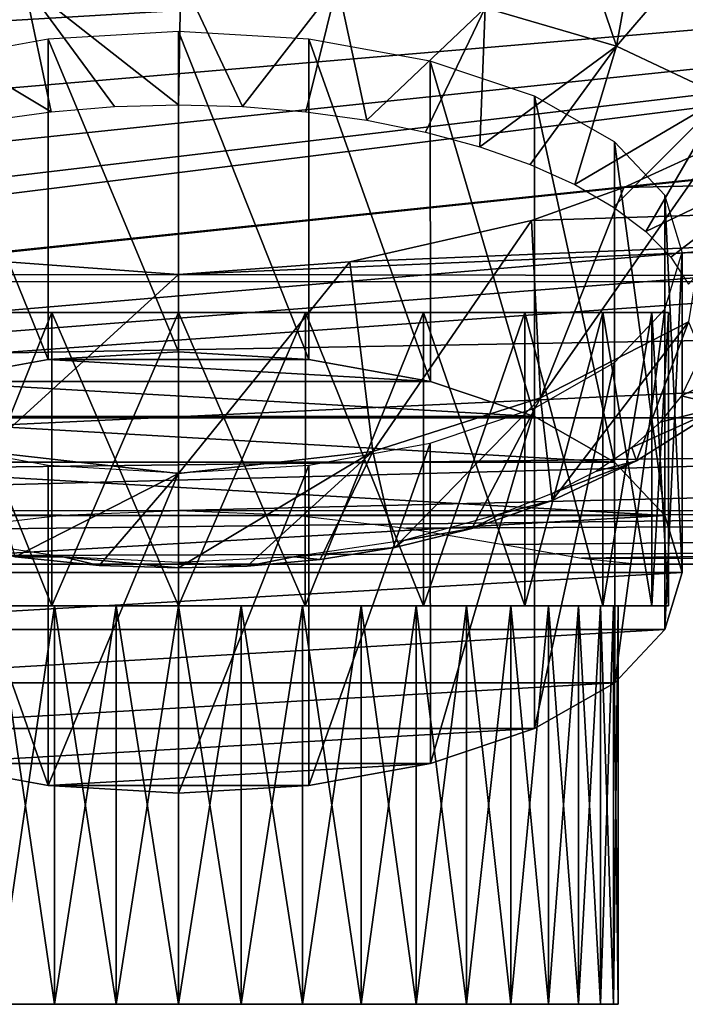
# Model space of a CAD drawing. Header units: millimetres. Extents: x -151 to 151, y -40 to 44.
# Tile 67 of 124: x -4 to 12, y -32 to -9. Entities that reach past the tile are written whole.
import ezdxf

# ---------------------------------------------------------------- set-up
doc = ezdxf.new("R2010")
doc.units = ezdxf.units.MM
doc.header["$LTSCALE"] = 45.597872
for name, color, linetype in [('14', 7, 'CONTINUOUS'), ('15', 7, 'CONTINUOUS'), ('16', 7, 'CONTINUOUS'), ('19', 7, 'CONTINUOUS'), ('20', 7, 'CONTINUOUS'), ('21', 7, 'CONTINUOUS'), ('555', 7, 'CONTINUOUS'), ('556', 7, 'CONTINUOUS'), ('557', 7, 'CONTINUOUS'), ('558', 7, 'CONTINUOUS'), ('559', 7, 'CONTINUOUS'), ('560', 7, 'CONTINUOUS'), ('561', 7, 'CONTINUOUS'), ('562', 7, 'CONTINUOUS'), ('563', 7, 'CONTINUOUS')]:
    doc.layers.add(name, color=color, linetype=linetype)

msp = doc.modelspace()

# ---------------------------------------------------------------- linework, layer by layer
at = {"layer": '14', "color": 7, "linetype": 'CONTINUOUS', "true_color": 0xe0f2ff}
for points in [[(4.083, -14.542, 16.173), (0, -14.844, 15.897), (91, -10.948, 18.794), (4.083, -14.542, 16.173)], [(91, -10.948, 18.794), (0, -14.844, 15.897), (91, -15.018, 15.733), (91, -10.948, 18.794)], [(8.411, -13.555, 17.01), (4.083, -14.542, 16.173), (91, -10.948, 18.794), (8.411, -13.555, 17.01)], [(10.61, -12.768, 17.608), (8.411, -13.555, 17.01), (91, -10.948, 18.794), (10.61, -12.768, 17.608)], [(12.833, -11.756, 18.299), (10.61, -12.768, 17.608), (91, -10.948, 18.794), (12.833, -11.756, 18.299)], [(-4.087, -14.542, 16.174), (-91, -15.015, 15.735), (0, -14.844, 15.897), (-4.087, -14.542, 16.174)], [(0, -14.844, 15.897), (-91, -15.015, 15.735), (91, -15.018, 15.733), (0, -14.844, 15.897)], [(-91, -15.015, 15.735), (-91, -18.262, 11.813), (91, -15.018, 15.733), (-91, -15.015, 15.735)], [(91, -15.018, 15.733), (-91, -18.262, 11.813), (91, -18.264, 11.811), (91, -15.018, 15.733)], [(-91, -18.262, 11.813), (-91, -20.508, 7.243), (91, -18.264, 11.811), (-91, -18.262, 11.813)], [(91, -18.264, 11.811), (-91, -20.508, 7.243), (0, -20.47, 7.35), (91, -18.264, 11.811)], [(91, -20.509, 7.242), (91, -18.264, 11.811), (0, -20.47, 7.35), (91, -20.509, 7.242)], [(0, -20.47, 7.35), (-91, -20.508, 7.243), (-2.79, -20.587, 7.017), (0, -20.47, 7.35)], [(-91, -20.508, 7.243), (-91, -21.63, 2.275), (-2.79, -20.587, 7.017), (-91, -20.508, 7.243)], [(-2.79, -20.587, 7.017), (-91, -21.63, 2.275), (-5.434, -20.897, 6.03), (-2.79, -20.587, 7.017)], [(2.79, -20.587, 7.017), (91, -20.509, 7.242), (0, -20.47, 7.35), (2.79, -20.587, 7.017)], [(5.434, -20.897, 6.03), (91, -20.509, 7.242), (2.79, -20.587, 7.017), (5.434, -20.897, 6.03)], [(7.748, -21.287, 4.466), (91, -20.509, 7.242), (5.434, -20.897, 6.03), (7.748, -21.287, 4.466)], [(9.606, -21.613, 2.44), (91, -20.509, 7.242), (7.748, -21.287, 4.466), (9.606, -21.613, 2.44)], [(91, -21.631, 2.275), (91, -20.509, 7.242), (9.606, -21.613, 2.44), (91, -21.631, 2.275)], [(10.962, -21.75), (91, -21.631, 2.275), (9.606, -21.613, 2.44), (10.962, -21.75)], [(75, -21.75), (91, -21.631, 2.275), (10.962, -21.75), (75, -21.75)]]:
    msp.add_3dface(points, dxfattribs=at)
at = {"layer": '15', "color": 7, "linetype": 'CONTINUOUS', "true_color": 0xe0f2ff}
for points in [[(-75, -21.75, -32), (75, -21.75, -32), (-2.874, -21.75, -15.996), (-75, -21.75, -32)], [(-75, -21.75), (-75, -21.75, -32), (-2.874, -21.75, -15.996), (-75, -21.75)], [(-5.577, -21.75, -14.955), (-75, -21.75), (-2.874, -21.75, -15.996), (-5.577, -21.75, -14.955)], [(-2.874, -21.75, -15.996), (75, -21.75, -32), (0, -21.75, -16.35), (-2.874, -21.75, -15.996)], [(0, -21.75, -16.35), (75, -21.75, -32), (2.874, -21.75, -15.996), (0, -21.75, -16.35)], [(2.874, -21.75, -15.996), (75, -21.75, -32), (5.577, -21.75, -14.955), (2.874, -21.75, -15.996)], [(5.577, -21.75, -14.955), (75, -21.75, -32), (7.947, -21.75, -13.289), (5.577, -21.75, -14.955)], [(7.947, -21.75, -13.289), (75, -21.75, -32), (9.843, -21.75, -11.098), (7.947, -21.75, -13.289)], [(9.843, -21.75, -11.098), (75, -21.75, -32), (11.15, -21.75, -8.512), (9.843, -21.75, -11.098)], [(75, -21.75, -32), (75, -21.75), (10.962, -21.75), (75, -21.75, -32)], [(75, -21.75, -32), (10.962, -21.75), (11.726, -21.75, -2.792), (75, -21.75, -32)], [(11.15, -21.75, -8.512), (75, -21.75, -32), (11.79, -21.75, -5.687), (11.15, -21.75, -8.512)], [(11.79, -21.75, -5.687), (75, -21.75, -32), (11.726, -21.75, -2.792), (11.79, -21.75, -5.687)]]:
    msp.add_3dface(points, dxfattribs=at)
at = {"layer": '16', "color": 7, "linetype": 'CONTINUOUS', "true_color": 0xe0f2ff}
for points in [[(59.016, -5.035, -32), (59.117, -7.678, -32), (-71.32, -21.321, -32), (59.016, -5.035, -32)], [(59.016, -5.035, -32), (-71.32, -21.321, -32), (-67.838, -20.058, -32), (59.016, -5.035, -32)], [(59.016, -5.035, -32), (-67.838, -20.058, -32), (-64.74, -18.027, -32), (59.016, -5.035, -32)], [(59.016, -5.035, -32), (-64.74, -18.027, -32), (-62.191, -15.338, -32), (59.016, -5.035, -32)], [(59.016, -5.035, -32), (-62.191, -15.338, -32), (-60.329, -12.136, -32), (59.016, -5.035, -32)], [(59.016, -5.035, -32), (-60.329, -12.136, -32), (-59.959, -11.207, -32), (59.016, -5.035, -32)], [(-59.649, -10.262, -32), (59.016, -5.035, -32), (-59.959, -11.207, -32), (-59.649, -10.262, -32)], [(59.016, -5.035, -32), (-59.649, -10.262, -32), (-59.116, -7.677, -32), (59.016, -5.035, -32)], [(59.117, -7.678, -32), (59.65, -10.263, -32), (-75, -21.75, -32), (59.117, -7.678, -32)], [(59.117, -7.678, -32), (-75, -21.75, -32), (-71.32, -21.321, -32), (59.117, -7.678, -32)], [(-75, -21.75, -32), (59.65, -10.263, -32), (59.955, -11.194, -32), (-75, -21.75, -32)], [(60.317, -12.108, -32), (-75, -21.75, -32), (59.955, -11.194, -32), (60.317, -12.108, -32)], [(60.317, -12.108, -32), (62.177, -15.319, -32), (-75, -21.75, -32), (60.317, -12.108, -32)], [(62.177, -15.319, -32), (64.726, -18.015, -32), (-75, -21.75, -32), (62.177, -15.319, -32)], [(64.726, -18.015, -32), (67.827, -20.052, -32), (-75, -21.75, -32), (64.726, -18.015, -32)], [(67.827, -20.052, -32), (71.314, -21.32, -32), (-75, -21.75, -32), (67.827, -20.052, -32)], [(71.314, -21.32, -32), (75, -21.75, -32), (-75, -21.75, -32), (71.314, -21.32, -32)]]:
    msp.add_3dface(points, dxfattribs=at)
at = {"layer": '19', "color": 7, "linetype": 'CONTINUOUS', "true_color": 0xe0f2ff}
for points in [[(-4.087, -14.542, 16.174), (0, -14.844, 15.897), (-4.632, -19.065, 49.744), (-4.087, -14.542, 16.174)], [(-4.632, -19.065, 49.744), (0, -14.844, 15.897), (0, -19.588, 49.652), (-4.632, -19.065, 49.744)], [(-4.632, -19.065, 49.744), (0, -19.588, 49.652), (-3.892, -21.575, 66.801), (-4.632, -19.065, 49.744)], [(-3.892, -21.575, 66.801), (0, -19.588, 49.652), (-1.891, -21.782, 65.966), (-3.892, -21.575, 66.801)], [(-1.891, -21.782, 65.966), (0, -19.588, 49.652), (0, -21.843, 65.693), (-1.891, -21.782, 65.966)]]:
    msp.add_3dface(points, dxfattribs=at)
at = {"layer": '20', "color": 7, "linetype": 'CONTINUOUS', "true_color": 0xe0f2ff}
for points in [[(10.61, -12.768, 17.608), (12.833, -11.756, 18.299), (8.623, -17.789, 49.969), (10.61, -12.768, 17.608)], [(12.833, -11.756, 18.299), (12.154, -15.974, 50.289), (8.623, -17.789, 49.969), (12.833, -11.756, 18.299)], [(8.411, -13.555, 17.01), (10.61, -12.768, 17.608), (8.623, -17.789, 49.969), (8.411, -13.555, 17.01)], [(4.083, -14.542, 16.173), (8.411, -13.555, 17.01), (4.632, -19.065, 49.744), (4.083, -14.542, 16.173)], [(8.411, -13.555, 17.01), (8.623, -17.789, 49.969), (4.632, -19.065, 49.744), (8.411, -13.555, 17.01)], [(0, -14.844, 15.897), (4.083, -14.542, 16.173), (0, -19.588, 49.652), (0, -14.844, 15.897)], [(0, -19.588, 49.652), (4.083, -14.542, 16.173), (4.632, -19.065, 49.744), (0, -19.588, 49.652)], [(12.154, -15.974, 50.289), (8.908, -20.236, 70.272), (8.623, -17.789, 49.969), (12.154, -15.974, 50.289)], [(10.911, -19.292, 72.005), (8.908, -20.236, 70.272), (12.154, -15.974, 50.289), (10.911, -19.292, 72.005)], [(12.985, -17.987, 74.004), (10.911, -19.292, 72.005), (12.154, -15.974, 50.289), (12.985, -17.987, 74.004)], [(8.623, -17.789, 49.969), (5.152, -21.357, 67.53), (4.632, -19.065, 49.744), (8.623, -17.789, 49.969)], [(6.991, -20.904, 68.782), (5.152, -21.357, 67.53), (8.623, -17.789, 49.969), (6.991, -20.904, 68.782)], [(8.908, -20.236, 70.272), (6.991, -20.904, 68.782), (8.623, -17.789, 49.969), (8.908, -20.236, 70.272)], [(0, -21.843, 65.693), (0, -19.588, 49.652), (4.632, -19.065, 49.744), (0, -21.843, 65.693)], [(1.639, -21.797, 65.898), (0, -21.843, 65.693), (4.632, -19.065, 49.744), (1.639, -21.797, 65.898)], [(3.373, -21.644, 66.54), (1.639, -21.797, 65.898), (4.632, -19.065, 49.744), (3.373, -21.644, 66.54)], [(5.152, -21.357, 67.53), (3.373, -21.644, 66.54), (4.632, -19.065, 49.744), (5.152, -21.357, 67.53)]]:
    msp.add_3dface(points, dxfattribs=at)
at = {"layer": '21', "color": 7, "linetype": 'CONTINUOUS', "true_color": 0xe0f2ff}
for points in [[(7.31, -8.485, 91.187), (10.437, -9.398, 89.315), (9.056, -5.332, 92.971), (7.31, -8.485, 91.187)], [(9.056, -5.332, 92.971), (10.437, -9.398, 89.315), (11.072, -5.863, 91.882), (9.056, -5.332, 92.971)], [(11.072, -5.863, 91.882), (10.437, -9.398, 89.315), (12.928, -6.496, 90.584), (11.072, -5.863, 91.882)], [(10.437, -9.398, 89.315), (12.997, -10.604, 86.842), (12.928, -6.496, 90.584), (10.437, -9.398, 89.315)], [(-3.679, -7.903, 92.38), (0, -10.8, 90.186), (0.055, -7.717, 92.762), (-3.679, -7.903, 92.38)], [(0.055, -7.717, 92.762), (0, -10.8, 90.186), (1.528, -10.842, 90.102), (0.055, -7.717, 92.762)], [(3.785, -7.914, 92.357), (0.055, -7.717, 92.762), (1.528, -10.842, 90.102), (3.785, -7.914, 92.357)], [(-7.212, -8.464, 91.231), (-3.032, -10.965, 89.85), (-3.679, -7.903, 92.38), (-7.212, -8.464, 91.231)], [(-1.528, -10.842, 90.102), (0, -10.8, 90.186), (-3.679, -7.903, 92.38), (-1.528, -10.842, 90.102)], [(-3.032, -10.965, 89.85), (-1.528, -10.842, 90.102), (-3.679, -7.903, 92.38), (-3.032, -10.965, 89.85)], [(3.032, -10.965, 89.85), (3.785, -7.914, 92.357), (1.528, -10.842, 90.102), (3.032, -10.965, 89.85)], [(4.491, -11.168, 89.433), (3.785, -7.914, 92.357), (3.032, -10.965, 89.85), (4.491, -11.168, 89.433)], [(7.31, -8.485, 91.187), (3.785, -7.914, 92.357), (4.491, -11.168, 89.433), (7.31, -8.485, 91.187)], [(-4.491, -11.168, 89.433), (-3.032, -10.965, 89.85), (-7.212, -8.464, 91.231), (-4.491, -11.168, 89.433)], [(5.882, -11.448, 88.859), (7.31, -8.485, 91.187), (4.491, -11.168, 89.433), (5.882, -11.448, 88.859)], [(7.184, -11.801, 88.136), (7.31, -8.485, 91.187), (5.882, -11.448, 88.859), (7.184, -11.801, 88.136)], [(10.437, -9.398, 89.315), (7.31, -8.485, 91.187), (7.184, -11.801, 88.136), (10.437, -9.398, 89.315)], [(8.377, -12.221, 87.275), (10.437, -9.398, 89.315), (7.184, -11.801, 88.136), (8.377, -12.221, 87.275)], [(9.444, -12.702, 86.288), (10.437, -9.398, 89.315), (8.377, -12.221, 87.275), (9.444, -12.702, 86.288)], [(12.997, -10.604, 86.842), (10.437, -9.398, 89.315), (9.444, -12.702, 86.288), (12.997, -10.604, 86.842)], [(10.368, -13.237, 85.192), (12.997, -10.604, 86.842), (9.444, -12.702, 86.288), (10.368, -13.237, 85.192)], [(11.135, -13.817, 84.001), (12.997, -10.604, 86.842), (10.368, -13.237, 85.192), (11.135, -13.817, 84.001)], [(14.851, -12.037, 83.904), (12.997, -10.604, 86.842), (11.135, -13.817, 84.001), (14.851, -12.037, 83.904)], [(11.734, -14.435, 82.736), (14.851, -12.037, 83.904), (11.135, -13.817, 84.001), (11.734, -14.435, 82.736)], [(12.156, -15.079, 81.413), (14.851, -12.037, 83.904), (11.734, -14.435, 82.736), (12.156, -15.079, 81.413)], [(12.985, -17.987, 74.004), (15.101, -16.22, 76.268), (11.984, -17.737, 75.965), (12.985, -17.987, 74.004)], [(11.984, -17.737, 75.965), (15.101, -16.22, 76.268), (12.308, -17.081, 77.309), (11.984, -17.737, 75.965)], [(11.48, -18.37, 74.666), (12.985, -17.987, 74.004), (11.984, -17.737, 75.965), (11.48, -18.37, 74.666)], [(10.911, -19.292, 72.005), (12.985, -17.987, 74.004), (10.802, -18.972, 73.433), (10.911, -19.292, 72.005)], [(10.802, -18.972, 73.433), (12.985, -17.987, 74.004), (11.48, -18.37, 74.666), (10.802, -18.972, 73.433)], [(9.962, -19.532, 72.284), (10.911, -19.292, 72.005), (10.802, -18.972, 73.433), (9.962, -19.532, 72.284)], [(8.908, -20.236, 70.272), (10.911, -19.292, 72.005), (8.908, -20.071, 71.179), (8.908, -20.236, 70.272)], [(8.908, -20.071, 71.179), (10.911, -19.292, 72.005), (9.962, -19.532, 72.284), (8.908, -20.071, 71.179)], [(7.704, -20.546, 70.206), (8.908, -20.236, 70.272), (8.908, -20.071, 71.179), (7.704, -20.546, 70.206)], [(6.991, -20.904, 68.782), (8.908, -20.236, 70.272), (7.704, -20.546, 70.206), (6.991, -20.904, 68.782)], [(5.358, -21.185, 68.896), (6.991, -20.904, 68.782), (7.704, -20.546, 70.206), (5.358, -21.185, 68.896)], [(5.152, -21.357, 67.53), (6.991, -20.904, 68.782), (5.358, -21.185, 68.896), (5.152, -21.357, 67.53)], [(-5.357, -21.185, 68.895), (-3.892, -21.575, 66.801), (-2.746, -21.581, 68.082), (-5.357, -21.185, 68.895)], [(2.746, -21.581, 68.082), (5.152, -21.357, 67.53), (5.358, -21.185, 68.896), (2.746, -21.581, 68.082)], [(3.373, -21.644, 66.54), (5.152, -21.357, 67.53), (2.746, -21.581, 68.082), (3.373, -21.644, 66.54)], [(-3.892, -21.575, 66.801), (-1.891, -21.782, 65.966), (-2.746, -21.581, 68.082), (-3.892, -21.575, 66.801)], [(-1.891, -21.782, 65.966), (0, -21.843, 65.693), (-2.746, -21.581, 68.082), (-1.891, -21.782, 65.966)], [(-2.746, -21.581, 68.082), (0, -21.843, 65.693), (0, -21.716, 67.807), (-2.746, -21.581, 68.082)], [(0, -21.716, 67.807), (1.639, -21.797, 65.898), (2.746, -21.581, 68.082), (0, -21.716, 67.807)], [(1.639, -21.797, 65.898), (3.373, -21.644, 66.54), (2.746, -21.581, 68.082), (1.639, -21.797, 65.898)], [(0, -21.843, 65.693), (1.639, -21.797, 65.898), (0, -21.716, 67.807), (0, -21.843, 65.693)]]:
    msp.add_3dface(points, dxfattribs=at)
at = {"layer": '555', "color": 8, "linetype": 'CONTINUOUS'}
for points in [[(-10.369, -32.25, -3.001), (-10.477, -32.25, -4.5), (10.369, -32.25, -3.001), (-10.369, -32.25, -3.001)], [(-10.369, -32.25, -5.999), (10.477, -32.25, -4.5), (-10.477, -32.25, -4.5), (-10.369, -32.25, -5.999)], [(-10.477, -32.25, -4.5), (10.477, -32.25, -4.5), (10.369, -32.25, -3.001), (-10.477, -32.25, -4.5)], [(10.054, -32.25, -1.551), (-10.369, -32.25, -3.001), (10.369, -32.25, -3.001), (10.054, -32.25, -1.551)], [(-10.054, -32.25, -1.551), (-10.369, -32.25, -3.001), (10.054, -32.25, -1.551), (-10.054, -32.25, -1.551)], [(10.369, -32.25, -5.999), (10.477, -32.25, -4.5), (-10.369, -32.25, -5.999), (10.369, -32.25, -5.999)], [(10.053, -32.25, -7.449), (10.369, -32.25, -5.999), (-10.369, -32.25, -5.999), (10.053, -32.25, -7.449)], [(-10.053, -32.25, -7.45), (10.053, -32.25, -7.449), (-10.369, -32.25, -5.999), (-10.053, -32.25, -7.45)], [(-9.529, -32.25, -0.146), (-10.054, -32.25, -1.551), (9.529, -32.25, -0.146), (-9.529, -32.25, -0.146)], [(9.529, -32.25, -0.146), (-10.054, -32.25, -1.551), (10.054, -32.25, -1.551), (9.529, -32.25, -0.146)], [(9.529, -32.25, -8.854), (10.053, -32.25, -7.449), (-10.053, -32.25, -7.45), (9.529, -32.25, -8.854)], [(-9.529, -32.25, -8.855), (9.529, -32.25, -8.854), (-10.053, -32.25, -7.45), (-9.529, -32.25, -8.855)], [(8.815, -32.25, 1.162), (-9.529, -32.25, -0.146), (9.529, -32.25, -0.146), (8.815, -32.25, 1.162)], [(-8.815, -32.25, 1.162), (-9.529, -32.25, -0.146), (8.815, -32.25, 1.162), (-8.815, -32.25, 1.162)], [(8.815, -32.25, -10.163), (9.529, -32.25, -8.854), (-9.529, -32.25, -8.855), (8.815, -32.25, -10.163)], [(-8.814, -32.25, -10.163), (8.815, -32.25, -10.163), (-9.529, -32.25, -8.855), (-8.814, -32.25, -10.163)], [(7.918, -32.25, 2.362), (-8.815, -32.25, 1.162), (8.815, -32.25, 1.162), (7.918, -32.25, 2.362)], [(-7.918, -32.25, 2.362), (-8.815, -32.25, 1.162), (7.918, -32.25, 2.362), (-7.918, -32.25, 2.362)], [(7.918, -32.25, -11.362), (8.815, -32.25, -10.163), (-8.814, -32.25, -10.163), (7.918, -32.25, -11.362)], [(-7.918, -32.25, -11.362), (7.918, -32.25, -11.362), (-8.814, -32.25, -10.163), (-7.918, -32.25, -11.362)], [(6.861, -32.25, 3.418), (-7.918, -32.25, 2.362), (7.918, -32.25, 2.362), (6.861, -32.25, 3.418)], [(-6.861, -32.25, 3.418), (-7.918, -32.25, 2.362), (6.861, -32.25, 3.418), (-6.861, -32.25, 3.418)], [(6.861, -32.25, -12.418), (7.918, -32.25, -11.362), (-7.918, -32.25, -11.362), (6.861, -32.25, -12.418)], [(-6.86, -32.25, -12.418), (6.861, -32.25, -12.418), (-7.918, -32.25, -11.362), (-6.86, -32.25, -12.418)], [(-5.667, -32.25, 4.313), (-6.861, -32.25, 3.418), (5.667, -32.25, 4.313), (-5.667, -32.25, 4.313)], [(5.667, -32.25, 4.313), (-6.861, -32.25, 3.418), (6.861, -32.25, 3.418), (5.667, -32.25, 4.313)], [(5.666, -32.25, -13.313), (6.861, -32.25, -12.418), (-6.86, -32.25, -12.418), (5.666, -32.25, -13.313)], [(-5.666, -32.25, -13.313), (5.666, -32.25, -13.313), (-6.86, -32.25, -12.418), (-5.666, -32.25, -13.313)], [(4.351, -32.25, 5.031), (-5.667, -32.25, 4.313), (5.667, -32.25, 4.313), (4.351, -32.25, 5.031)], [(-4.351, -32.25, 5.031), (-5.667, -32.25, 4.313), (4.351, -32.25, 5.031), (-4.351, -32.25, 5.031)], [(-4.35, -32.25, -14.031), (4.351, -32.25, -14.031), (-5.666, -32.25, -13.313), (-4.35, -32.25, -14.031)], [(4.351, -32.25, -14.031), (5.666, -32.25, -13.313), (-5.666, -32.25, -13.313), (4.351, -32.25, -14.031)], [(2.954, -32.25, 5.552), (-4.351, -32.25, 5.031), (4.351, -32.25, 5.031), (2.954, -32.25, 5.552)], [(-2.954, -32.25, 5.552), (-4.351, -32.25, 5.031), (2.954, -32.25, 5.552), (-2.954, -32.25, 5.552)], [(-2.953, -32.25, -14.552), (2.954, -32.25, -14.552), (-4.35, -32.25, -14.031), (-2.953, -32.25, -14.552)], [(2.954, -32.25, -14.552), (4.351, -32.25, -14.031), (-4.35, -32.25, -14.031), (2.954, -32.25, -14.552)], [(1.49, -32.25, 5.871), (-2.954, -32.25, 5.552), (2.954, -32.25, 5.552), (1.49, -32.25, 5.871)], [(-1.49, -32.25, 5.871), (-2.954, -32.25, 5.552), (1.49, -32.25, 5.871), (-1.49, -32.25, 5.871)], [(-1.489, -32.25, -14.871), (1.49, -32.25, -14.871), (-2.953, -32.25, -14.552), (-1.489, -32.25, -14.871)], [(1.49, -32.25, -14.871), (2.954, -32.25, -14.552), (-2.953, -32.25, -14.552), (1.49, -32.25, -14.871)], [(0, -32.25, 5.977), (-1.49, -32.25, 5.871), (1.49, -32.25, 5.871), (0, -32.25, 5.977)], [(0, -32.25, -14.977), (1.49, -32.25, -14.871), (-1.489, -32.25, -14.871), (0, -32.25, -14.977)]]:
    msp.add_3dface(points, dxfattribs=at)
at = {"layer": '556', "color": 8, "linetype": 'CONTINUOUS'}
for points in [[(-4.351, -22.75, 5.031), (-2.954, -32.25, 5.552), (-2.954, -22.75, 5.552), (-4.351, -22.75, 5.031)], [(-4.351, -32.25, 5.031), (-2.954, -32.25, 5.552), (-4.351, -22.75, 5.031), (-4.351, -32.25, 5.031)], [(-2.954, -32.25, 5.552), (-1.49, -32.25, 5.871), (-2.954, -22.75, 5.552), (-2.954, -32.25, 5.552)], [(-2.954, -22.75, 5.552), (-1.49, -32.25, 5.871), (-1.49, -22.75, 5.871), (-2.954, -22.75, 5.552)], [(-1.49, -32.25, 5.871), (0, -32.25, 5.977), (-1.49, -22.75, 5.871), (-1.49, -32.25, 5.871)], [(-1.49, -22.75, 5.871), (0, -32.25, 5.977), (0, -22.75, 5.977), (-1.49, -22.75, 5.871)], [(0, -32.25, 5.977), (1.49, -32.25, 5.871), (0, -22.75, 5.977), (0, -32.25, 5.977)], [(0, -22.75, 5.977), (1.49, -32.25, 5.871), (1.49, -22.75, 5.871), (0, -22.75, 5.977)], [(1.49, -32.25, 5.871), (2.954, -32.25, 5.552), (1.49, -22.75, 5.871), (1.49, -32.25, 5.871)], [(1.49, -22.75, 5.871), (2.954, -32.25, 5.552), (2.954, -22.75, 5.552), (1.49, -22.75, 5.871)], [(2.954, -32.25, 5.552), (4.351, -32.25, 5.031), (2.954, -22.75, 5.552), (2.954, -32.25, 5.552)], [(2.954, -22.75, 5.552), (4.351, -32.25, 5.031), (4.351, -22.75, 5.031), (2.954, -22.75, 5.552)], [(4.351, -32.25, 5.031), (5.667, -32.25, 4.313), (4.351, -22.75, 5.031), (4.351, -32.25, 5.031)], [(4.351, -22.75, 5.031), (5.667, -32.25, 4.313), (5.667, -22.75, 4.313), (4.351, -22.75, 5.031)], [(5.667, -32.25, 4.313), (6.861, -32.25, 3.418), (5.667, -22.75, 4.313), (5.667, -32.25, 4.313)], [(5.667, -22.75, 4.313), (6.861, -32.25, 3.418), (6.861, -22.75, 3.418), (5.667, -22.75, 4.313)], [(6.861, -32.25, 3.418), (7.918, -32.25, 2.362), (6.861, -22.75, 3.418), (6.861, -32.25, 3.418)], [(6.861, -22.75, 3.418), (7.918, -32.25, 2.362), (7.918, -22.75, 2.362), (6.861, -22.75, 3.418)], [(7.918, -32.25, 2.362), (8.815, -32.25, 1.162), (7.918, -22.75, 2.362), (7.918, -32.25, 2.362)], [(7.918, -22.75, 2.362), (8.815, -32.25, 1.162), (8.815, -22.75, 1.162), (7.918, -22.75, 2.362)], [(8.815, -32.25, 1.162), (9.529, -32.25, -0.146), (8.815, -22.75, 1.162), (8.815, -32.25, 1.162)], [(8.815, -22.75, 1.162), (9.529, -32.25, -0.146), (9.529, -22.75, -0.146), (8.815, -22.75, 1.162)], [(9.529, -22.75, -0.146), (10.054, -32.25, -1.551), (10.054, -22.75, -1.551), (9.529, -22.75, -0.146)], [(9.529, -32.25, -0.146), (10.054, -32.25, -1.551), (9.529, -22.75, -0.146), (9.529, -32.25, -0.146)], [(10.054, -22.75, -1.551), (10.369, -32.25, -3.001), (10.369, -22.75, -3.001), (10.054, -22.75, -1.551)], [(10.054, -32.25, -1.551), (10.369, -32.25, -3.001), (10.054, -22.75, -1.551), (10.054, -32.25, -1.551)], [(10.369, -32.25, -3.001), (10.477, -32.25, -4.5), (10.369, -22.75, -3.001), (10.369, -32.25, -3.001)], [(10.477, -32.25, -4.5), (10.477, -22.75, -4.5), (10.369, -22.75, -3.001), (10.477, -32.25, -4.5)]]:
    msp.add_3dface(points, dxfattribs=at)
at = {"layer": '557', "color": 8, "linetype": 'CONTINUOUS'}
for points in [[(-8.255, -22.75, 3.756), (-2.954, -22.75, 5.552), (-5.837, -22.75, 5.611), (-8.255, -22.75, 3.756)], [(-4.351, -22.75, 5.031), (-2.954, -22.75, 5.552), (-8.255, -22.75, 3.756), (-4.351, -22.75, 5.031)], [(-3.021, -22.75, 6.777), (-5.837, -22.75, 5.611), (3.021, -22.75, 6.777), (-3.021, -22.75, 6.777)], [(-1.489, -22.75, -14.871), (-2.953, -22.75, -14.552), (-5.837, -22.75, -14.611), (-1.489, -22.75, -14.871)], [(-2.953, -22.75, -14.552), (-4.35, -22.75, -14.031), (-5.837, -22.75, -14.611), (-2.953, -22.75, -14.552)], [(-5.837, -22.75, 5.611), (0, -22.75, 5.977), (3.021, -22.75, 6.777), (-5.837, -22.75, 5.611)], [(-1.49, -22.75, 5.871), (0, -22.75, 5.977), (-5.837, -22.75, 5.611), (-1.49, -22.75, 5.871)], [(-2.954, -22.75, 5.552), (-1.49, -22.75, 5.871), (-5.837, -22.75, 5.611), (-2.954, -22.75, 5.552)], [(-3.021, -22.75, -15.777), (-1.489, -22.75, -14.871), (-5.837, -22.75, -14.611), (-3.021, -22.75, -15.777)], [(0, -22.75, 7.175), (-3.021, -22.75, 6.777), (3.021, -22.75, 6.777), (0, -22.75, 7.175)], [(0, -22.75, -16.175), (3.021, -22.75, -15.777), (-3.021, -22.75, -15.777), (0, -22.75, -16.175)], [(3.021, -22.75, -15.777), (5.837, -22.75, -14.611), (-3.021, -22.75, -15.777), (3.021, -22.75, -15.777)], [(5.837, -22.75, -14.611), (0, -22.75, -14.977), (-3.021, -22.75, -15.777), (5.837, -22.75, -14.611)], [(0, -22.75, -14.977), (-1.489, -22.75, -14.871), (-3.021, -22.75, -15.777), (0, -22.75, -14.977)], [(1.49, -22.75, -14.871), (0, -22.75, -14.977), (5.837, -22.75, -14.611), (1.49, -22.75, -14.871)], [(0, -22.75, 5.977), (1.49, -22.75, 5.871), (3.021, -22.75, 6.777), (0, -22.75, 5.977)], [(3.021, -22.75, 6.777), (1.49, -22.75, 5.871), (5.837, -22.75, 5.611), (3.021, -22.75, 6.777)], [(2.954, -22.75, -14.552), (1.49, -22.75, -14.871), (5.837, -22.75, -14.611), (2.954, -22.75, -14.552)], [(1.49, -22.75, 5.871), (2.954, -22.75, 5.552), (5.837, -22.75, 5.611), (1.49, -22.75, 5.871)], [(8.255, -22.75, -12.756), (2.954, -22.75, -14.552), (5.837, -22.75, -14.611), (8.255, -22.75, -12.756)], [(2.954, -22.75, 5.552), (4.351, -22.75, 5.031), (5.837, -22.75, 5.611), (2.954, -22.75, 5.552)], [(4.351, -22.75, -14.031), (2.954, -22.75, -14.552), (8.255, -22.75, -12.756), (4.351, -22.75, -14.031)], [(5.666, -22.75, -13.313), (4.351, -22.75, -14.031), (8.255, -22.75, -12.756), (5.666, -22.75, -13.313)], [(4.351, -22.75, 5.031), (5.667, -22.75, 4.313), (5.837, -22.75, 5.611), (4.351, -22.75, 5.031)], [(6.861, -22.75, -12.418), (5.666, -22.75, -13.313), (8.255, -22.75, -12.756), (6.861, -22.75, -12.418)], [(5.837, -22.75, 5.611), (5.667, -22.75, 4.313), (8.255, -22.75, 3.756), (5.837, -22.75, 5.611)], [(5.667, -22.75, 4.313), (6.861, -22.75, 3.418), (8.255, -22.75, 3.756), (5.667, -22.75, 4.313)], [(7.918, -22.75, -11.362), (6.861, -22.75, -12.418), (10.111, -22.75, -10.338), (7.918, -22.75, -11.362)], [(6.861, -22.75, 3.418), (7.918, -22.75, 2.362), (8.255, -22.75, 3.756), (6.861, -22.75, 3.418)], [(10.111, -22.75, -10.338), (6.861, -22.75, -12.418), (8.255, -22.75, -12.756), (10.111, -22.75, -10.338)], [(8.815, -22.75, -10.163), (7.918, -22.75, -11.362), (10.111, -22.75, -10.338), (8.815, -22.75, -10.163)], [(8.255, -22.75, 3.756), (7.918, -22.75, 2.362), (10.111, -22.75, 1.338), (8.255, -22.75, 3.756)], [(7.918, -22.75, 2.362), (8.815, -22.75, 1.162), (10.111, -22.75, 1.338), (7.918, -22.75, 2.362)], [(11.277, -22.75, -7.522), (8.815, -22.75, -10.163), (10.111, -22.75, -10.338), (11.277, -22.75, -7.522)], [(9.529, -22.75, -8.854), (8.815, -22.75, -10.163), (11.277, -22.75, -7.522), (9.529, -22.75, -8.854)], [(8.815, -22.75, 1.162), (9.529, -22.75, -0.146), (10.111, -22.75, 1.338), (8.815, -22.75, 1.162)], [(10.111, -22.75, 1.338), (9.529, -22.75, -0.146), (11.277, -22.75, -1.478), (10.111, -22.75, 1.338)], [(9.529, -22.75, -0.146), (10.054, -22.75, -1.551), (11.277, -22.75, -1.478), (9.529, -22.75, -0.146)], [(10.053, -22.75, -7.449), (9.529, -22.75, -8.854), (11.277, -22.75, -7.522), (10.053, -22.75, -7.449)], [(11.675, -22.75, -4.5), (10.053, -22.75, -7.449), (11.277, -22.75, -7.522), (11.675, -22.75, -4.5)], [(10.369, -22.75, -5.999), (10.053, -22.75, -7.449), (11.675, -22.75, -4.5), (10.369, -22.75, -5.999)], [(10.054, -22.75, -1.551), (10.369, -22.75, -3.001), (11.277, -22.75, -1.478), (10.054, -22.75, -1.551)], [(10.477, -22.75, -4.5), (10.369, -22.75, -5.999), (11.675, -22.75, -4.5), (10.477, -22.75, -4.5)], [(10.369, -22.75, -3.001), (10.477, -22.75, -4.5), (11.277, -22.75, -1.478), (10.369, -22.75, -3.001)], [(10.477, -22.75, -4.5), (11.675, -22.75, -4.5), (11.277, -22.75, -1.478), (10.477, -22.75, -4.5)]]:
    msp.add_3dface(points, dxfattribs=at)
at = {"layer": '558', "color": 8, "linetype": 'CONTINUOUS'}
for points in [[(-5.838, -15.75, 5.611), (-3.021, -22.75, 6.777), (-3.022, -15.75, 6.777), (-5.838, -15.75, 5.611)], [(-5.837, -22.75, 5.611), (-3.021, -22.75, 6.777), (-5.838, -15.75, 5.611), (-5.837, -22.75, 5.611)], [(-3.022, -15.75, 6.777), (0, -22.75, 7.175), (0, -15.75, 7.175), (-3.022, -15.75, 6.777)], [(-3.021, -22.75, 6.777), (0, -22.75, 7.175), (-3.022, -15.75, 6.777), (-3.021, -22.75, 6.777)], [(0, -15.75, 7.175), (3.021, -22.75, 6.777), (3.022, -15.75, 6.777), (0, -15.75, 7.175)], [(0, -22.75, 7.175), (3.021, -22.75, 6.777), (0, -15.75, 7.175), (0, -22.75, 7.175)], [(3.021, -22.75, 6.777), (5.837, -22.75, 5.611), (3.022, -15.75, 6.777), (3.021, -22.75, 6.777)], [(3.022, -15.75, 6.777), (5.837, -22.75, 5.611), (5.838, -15.75, 5.611), (3.022, -15.75, 6.777)], [(5.837, -22.75, 5.611), (8.255, -22.75, 3.756), (5.838, -15.75, 5.611), (5.837, -22.75, 5.611)], [(5.838, -15.75, 5.611), (8.255, -22.75, 3.756), (8.255, -15.75, 3.755), (5.838, -15.75, 5.611)], [(8.255, -15.75, 3.755), (10.111, -22.75, 1.338), (10.111, -15.75, 1.337), (8.255, -15.75, 3.755)], [(8.255, -22.75, 3.756), (10.111, -22.75, 1.338), (8.255, -15.75, 3.755), (8.255, -22.75, 3.756)], [(10.111, -22.75, 1.338), (11.277, -22.75, -1.478), (10.111, -15.75, 1.337), (10.111, -22.75, 1.338)], [(10.111, -15.75, 1.337), (11.277, -22.75, -1.478), (11.277, -15.75, -1.478), (10.111, -15.75, 1.337)], [(11.277, -22.75, -1.478), (11.675, -22.75, -4.5), (11.277, -15.75, -1.478), (11.277, -22.75, -1.478)], [(11.277, -15.75, -1.478), (11.675, -22.75, -4.5), (11.675, -15.75, -4.5), (11.277, -15.75, -1.478)]]:
    msp.add_3dface(points, dxfattribs=at)
at = {"layer": '559', "color": 8, "linetype": 'CONTINUOUS'}
for points in [[(-4.35, -32.25, -14.031), (-4.35, -22.75, -14.031), (-2.953, -22.75, -14.552), (-4.35, -32.25, -14.031)], [(-2.953, -32.25, -14.552), (-4.35, -32.25, -14.031), (-2.953, -22.75, -14.552), (-2.953, -32.25, -14.552)], [(-2.953, -32.25, -14.552), (-2.953, -22.75, -14.552), (-1.489, -22.75, -14.871), (-2.953, -32.25, -14.552)], [(-1.489, -32.25, -14.871), (-2.953, -32.25, -14.552), (-1.489, -22.75, -14.871), (-1.489, -32.25, -14.871)], [(-1.489, -32.25, -14.871), (-1.489, -22.75, -14.871), (0, -22.75, -14.977), (-1.489, -32.25, -14.871)], [(0, -32.25, -14.977), (-1.489, -32.25, -14.871), (0, -22.75, -14.977), (0, -32.25, -14.977)], [(0, -32.25, -14.977), (0, -22.75, -14.977), (1.49, -22.75, -14.871), (0, -32.25, -14.977)], [(1.49, -32.25, -14.871), (0, -32.25, -14.977), (1.49, -22.75, -14.871), (1.49, -32.25, -14.871)], [(1.49, -32.25, -14.871), (1.49, -22.75, -14.871), (2.954, -22.75, -14.552), (1.49, -32.25, -14.871)], [(2.954, -32.25, -14.552), (1.49, -32.25, -14.871), (2.954, -22.75, -14.552), (2.954, -32.25, -14.552)], [(2.954, -32.25, -14.552), (2.954, -22.75, -14.552), (4.351, -22.75, -14.031), (2.954, -32.25, -14.552)], [(4.351, -32.25, -14.031), (2.954, -32.25, -14.552), (4.351, -22.75, -14.031), (4.351, -32.25, -14.031)], [(4.351, -32.25, -14.031), (4.351, -22.75, -14.031), (5.666, -22.75, -13.313), (4.351, -32.25, -14.031)], [(5.666, -32.25, -13.313), (4.351, -32.25, -14.031), (5.666, -22.75, -13.313), (5.666, -32.25, -13.313)], [(6.861, -32.25, -12.418), (5.666, -32.25, -13.313), (6.861, -22.75, -12.418), (6.861, -32.25, -12.418)], [(5.666, -32.25, -13.313), (5.666, -22.75, -13.313), (6.861, -22.75, -12.418), (5.666, -32.25, -13.313)], [(7.918, -32.25, -11.362), (6.861, -32.25, -12.418), (7.918, -22.75, -11.362), (7.918, -32.25, -11.362)], [(6.861, -32.25, -12.418), (6.861, -22.75, -12.418), (7.918, -22.75, -11.362), (6.861, -32.25, -12.418)], [(8.815, -32.25, -10.163), (7.918, -32.25, -11.362), (8.815, -22.75, -10.163), (8.815, -32.25, -10.163)], [(7.918, -32.25, -11.362), (7.918, -22.75, -11.362), (8.815, -22.75, -10.163), (7.918, -32.25, -11.362)], [(9.529, -32.25, -8.854), (8.815, -32.25, -10.163), (9.529, -22.75, -8.854), (9.529, -32.25, -8.854)], [(8.815, -32.25, -10.163), (8.815, -22.75, -10.163), (9.529, -22.75, -8.854), (8.815, -32.25, -10.163)], [(10.053, -32.25, -7.449), (9.529, -32.25, -8.854), (10.053, -22.75, -7.449), (10.053, -32.25, -7.449)], [(9.529, -32.25, -8.854), (9.529, -22.75, -8.854), (10.053, -22.75, -7.449), (9.529, -32.25, -8.854)], [(10.369, -32.25, -5.999), (10.053, -32.25, -7.449), (10.369, -22.75, -5.999), (10.369, -32.25, -5.999)], [(10.053, -32.25, -7.449), (10.053, -22.75, -7.449), (10.369, -22.75, -5.999), (10.053, -32.25, -7.449)], [(10.477, -32.25, -4.5), (10.369, -32.25, -5.999), (10.477, -22.75, -4.5), (10.477, -32.25, -4.5)], [(10.477, -22.75, -4.5), (10.369, -32.25, -5.999), (10.369, -22.75, -5.999), (10.477, -22.75, -4.5)]]:
    msp.add_3dface(points, dxfattribs=at)
at = {"layer": '560', "color": 8, "linetype": 'CONTINUOUS'}
for points in [[(-3.022, -15.75, -15.777), (-5.837, -22.75, -14.611), (-5.838, -15.75, -14.611), (-3.022, -15.75, -15.777)], [(-3.021, -22.75, -15.777), (-5.837, -22.75, -14.611), (-3.022, -15.75, -15.777), (-3.021, -22.75, -15.777)], [(0, -15.75, -16.175), (-3.021, -22.75, -15.777), (-3.022, -15.75, -15.777), (0, -15.75, -16.175)], [(0, -22.75, -16.175), (-3.021, -22.75, -15.777), (0, -15.75, -16.175), (0, -22.75, -16.175)], [(3.022, -15.75, -15.777), (0, -22.75, -16.175), (0, -15.75, -16.175), (3.022, -15.75, -15.777)], [(3.021, -22.75, -15.777), (0, -22.75, -16.175), (3.022, -15.75, -15.777), (3.021, -22.75, -15.777)], [(5.838, -15.75, -14.611), (3.021, -22.75, -15.777), (3.022, -15.75, -15.777), (5.838, -15.75, -14.611)], [(5.837, -22.75, -14.611), (3.021, -22.75, -15.777), (5.838, -15.75, -14.611), (5.837, -22.75, -14.611)], [(8.255, -15.75, -12.755), (5.837, -22.75, -14.611), (5.838, -15.75, -14.611), (8.255, -15.75, -12.755)], [(8.255, -22.75, -12.756), (5.837, -22.75, -14.611), (8.255, -15.75, -12.755), (8.255, -22.75, -12.756)], [(10.111, -15.75, -10.338), (8.255, -22.75, -12.756), (8.255, -15.75, -12.755), (10.111, -15.75, -10.338)], [(10.111, -22.75, -10.338), (8.255, -22.75, -12.756), (10.111, -15.75, -10.338), (10.111, -22.75, -10.338)], [(11.277, -15.75, -7.522), (10.111, -22.75, -10.338), (10.111, -15.75, -10.338), (11.277, -15.75, -7.522)], [(11.277, -22.75, -7.522), (10.111, -22.75, -10.338), (11.277, -15.75, -7.522), (11.277, -22.75, -7.522)], [(11.675, -15.75, -4.5), (11.277, -22.75, -7.522), (11.277, -15.75, -7.522), (11.675, -15.75, -4.5)], [(11.675, -22.75, -4.5), (11.277, -22.75, -7.522), (11.675, -15.75, -4.5), (11.675, -22.75, -4.5)]]:
    msp.add_3dface(points, dxfattribs=at)
at = {"layer": '561', "color": 7, "linetype": 'CONTINUOUS', "true_color": 0xa2afbf}
for points in [[(-3.107, -16.871, 92.19), (-6.002, -17.397, 91.112), (6.001, -17.397, 91.112), (-3.107, -16.871, 92.19)], [(0, -16.692, 92.558), (-3.107, -16.871, 92.19), (3.106, -16.871, 92.19), (0, -16.692, 92.558)], [(3.106, -16.871, 92.19), (-3.107, -16.871, 92.19), (6.001, -17.397, 91.112), (3.106, -16.871, 92.19)], [(-6.002, -17.397, 91.112), (-8.487, -18.233, 89.398), (8.487, -18.233, 89.398), (-6.002, -17.397, 91.112)], [(6.001, -17.397, 91.112), (-6.002, -17.397, 91.112), (8.487, -18.233, 89.398), (6.001, -17.397, 91.112)], [(-8.487, -18.233, 89.398), (-10.393, -19.322, 87.164), (10.393, -19.322, 87.164), (-8.487, -18.233, 89.398)], [(8.487, -18.233, 89.398), (-8.487, -18.233, 89.398), (10.393, -19.322, 87.164), (8.487, -18.233, 89.398)], [(-10.393, -19.322, 87.164), (-11.592, -20.591, 84.563), (11.591, -20.591, 84.563), (-10.393, -19.322, 87.164)], [(10.393, -19.322, 87.164), (-10.393, -19.322, 87.164), (11.591, -20.591, 84.563), (10.393, -19.322, 87.164)], [(-11.592, -20.591, 84.563), (-12, -21.952, 81.773), (11.591, -20.591, 84.563), (-11.592, -20.591, 84.563)], [(11.591, -20.591, 84.563), (-12, -21.952, 81.773), (12, -21.952, 81.773), (11.591, -20.591, 84.563)], [(12, -21.952, 81.773), (-12, -21.952, 81.773), (-11.592, -23.312, 78.984), (12, -21.952, 81.773)], [(11.592, -23.312, 78.984), (12, -21.952, 81.773), (-11.592, -23.312, 78.984), (11.592, -23.312, 78.984)], [(-10.394, -24.581, 76.383), (11.592, -23.312, 78.984), (-11.592, -23.312, 78.984), (-10.394, -24.581, 76.383)], [(10.394, -24.581, 76.383), (11.592, -23.312, 78.984), (-10.394, -24.581, 76.383), (10.394, -24.581, 76.383)], [(-8.487, -25.67, 74.149), (10.394, -24.581, 76.383), (-10.394, -24.581, 76.383), (-8.487, -25.67, 74.149)], [(8.487, -25.67, 74.149), (10.394, -24.581, 76.383), (-8.487, -25.67, 74.149), (8.487, -25.67, 74.149)], [(-6.002, -26.506, 72.435), (8.487, -25.67, 74.149), (-8.487, -25.67, 74.149), (-6.002, -26.506, 72.435)], [(6.002, -26.506, 72.435), (8.487, -25.67, 74.149), (-6.002, -26.506, 72.435), (6.002, -26.506, 72.435)], [(-3.107, -27.032, 71.356), (6.002, -26.506, 72.435), (-6.002, -26.506, 72.435), (-3.107, -27.032, 71.356)], [(3.107, -27.032, 71.356), (6.002, -26.506, 72.435), (-3.107, -27.032, 71.356), (3.107, -27.032, 71.356)], [(0, -27.212, 70.989), (3.107, -27.032, 71.356), (-3.107, -27.032, 71.356), (0, -27.212, 70.989)]]:
    msp.add_3dface(points, dxfattribs=at)
at = {"layer": '562', "color": 7, "linetype": 'CONTINUOUS', "true_color": 0xa2afbf}
for points in [[(-3.106, -9.231, 88.465), (0, -16.692, 92.558), (0, -9.051, 88.833), (-3.106, -9.231, 88.465)], [(0, -16.692, 92.558), (3.106, -16.871, 92.19), (0, -9.051, 88.833), (0, -16.692, 92.558)], [(0, -9.051, 88.833), (3.106, -16.871, 92.19), (3.106, -9.231, 88.465), (0, -9.051, 88.833)], [(-6, -9.756, 87.388), (-3.107, -16.871, 92.19), (-3.106, -9.231, 88.465), (-6, -9.756, 87.388)], [(-3.107, -16.871, 92.19), (0, -16.692, 92.558), (-3.106, -9.231, 88.465), (-3.107, -16.871, 92.19)], [(3.106, -16.871, 92.19), (6.001, -17.397, 91.112), (3.106, -9.231, 88.465), (3.106, -16.871, 92.19)], [(3.106, -9.231, 88.465), (6.001, -17.397, 91.112), (6, -9.756, 87.388), (3.106, -9.231, 88.465)], [(-6.002, -17.397, 91.112), (-3.107, -16.871, 92.19), (-6, -9.756, 87.388), (-6.002, -17.397, 91.112)], [(6.001, -17.397, 91.112), (8.487, -18.233, 89.398), (6, -9.756, 87.388), (6.001, -17.397, 91.112)], [(6, -9.756, 87.388), (8.487, -18.233, 89.398), (8.485, -10.592, 85.674), (6, -9.756, 87.388)], [(8.487, -18.233, 89.398), (10.393, -19.322, 87.164), (8.485, -10.592, 85.674), (8.487, -18.233, 89.398)], [(8.485, -10.592, 85.674), (10.393, -19.322, 87.164), (10.392, -11.682, 83.44), (8.485, -10.592, 85.674)], [(10.393, -19.322, 87.164), (11.591, -20.591, 84.563), (10.392, -11.682, 83.44), (10.393, -19.322, 87.164)], [(10.392, -11.682, 83.44), (11.591, -20.591, 84.563), (11.591, -12.95, 80.839), (10.392, -11.682, 83.44)], [(11.591, -20.591, 84.563), (12, -21.952, 81.773), (11.591, -12.95, 80.839), (11.591, -20.591, 84.563)], [(11.591, -12.95, 80.839), (12, -21.952, 81.773), (12, -14.312, 78.047), (11.591, -12.95, 80.839)]]:
    msp.add_3dface(points, dxfattribs=at)
at = {"layer": '563', "color": 7, "linetype": 'CONTINUOUS', "true_color": 0xa2afbf}
for points in [[(12, -14.312, 78.047), (11.592, -23.312, 78.984), (11.591, -15.673, 75.256), (12, -14.312, 78.047)], [(12, -21.952, 81.773), (11.592, -23.312, 78.984), (12, -14.312, 78.047), (12, -21.952, 81.773)], [(11.591, -15.673, 75.256), (10.394, -24.581, 76.383), (10.392, -16.942, 72.654), (11.591, -15.673, 75.256)], [(11.592, -23.312, 78.984), (10.394, -24.581, 76.383), (11.591, -15.673, 75.256), (11.592, -23.312, 78.984)], [(10.392, -16.942, 72.654), (8.487, -25.67, 74.149), (8.485, -18.032, 70.421), (10.392, -16.942, 72.654)], [(10.394, -24.581, 76.383), (8.487, -25.67, 74.149), (10.392, -16.942, 72.654), (10.394, -24.581, 76.383)], [(8.485, -18.032, 70.421), (6.002, -26.506, 72.435), (6, -18.867, 68.707), (8.485, -18.032, 70.421)], [(8.487, -25.67, 74.149), (6.002, -26.506, 72.435), (8.485, -18.032, 70.421), (8.487, -25.67, 74.149)], [(-3.107, -27.032, 71.356), (-6.002, -26.506, 72.435), (-6, -18.867, 68.707), (-3.107, -27.032, 71.356)], [(-3.106, -19.393, 67.629), (-3.107, -27.032, 71.356), (-6, -18.867, 68.707), (-3.106, -19.393, 67.629)], [(6, -18.867, 68.707), (3.107, -27.032, 71.356), (3.106, -19.393, 67.629), (6, -18.867, 68.707)], [(6.002, -26.506, 72.435), (3.107, -27.032, 71.356), (6, -18.867, 68.707), (6.002, -26.506, 72.435)], [(0, -19.572, 67.262), (-3.107, -27.032, 71.356), (-3.106, -19.393, 67.629), (0, -19.572, 67.262)], [(3.107, -27.032, 71.356), (0, -27.212, 70.989), (3.106, -19.393, 67.629), (3.107, -27.032, 71.356)], [(3.106, -19.393, 67.629), (0, -27.212, 70.989), (0, -19.572, 67.262), (3.106, -19.393, 67.629)], [(0, -27.212, 70.989), (-3.107, -27.032, 71.356), (0, -19.572, 67.262), (0, -27.212, 70.989)]]:
    msp.add_3dface(points, dxfattribs=at)

doc.saveas('drawing.dxf')
